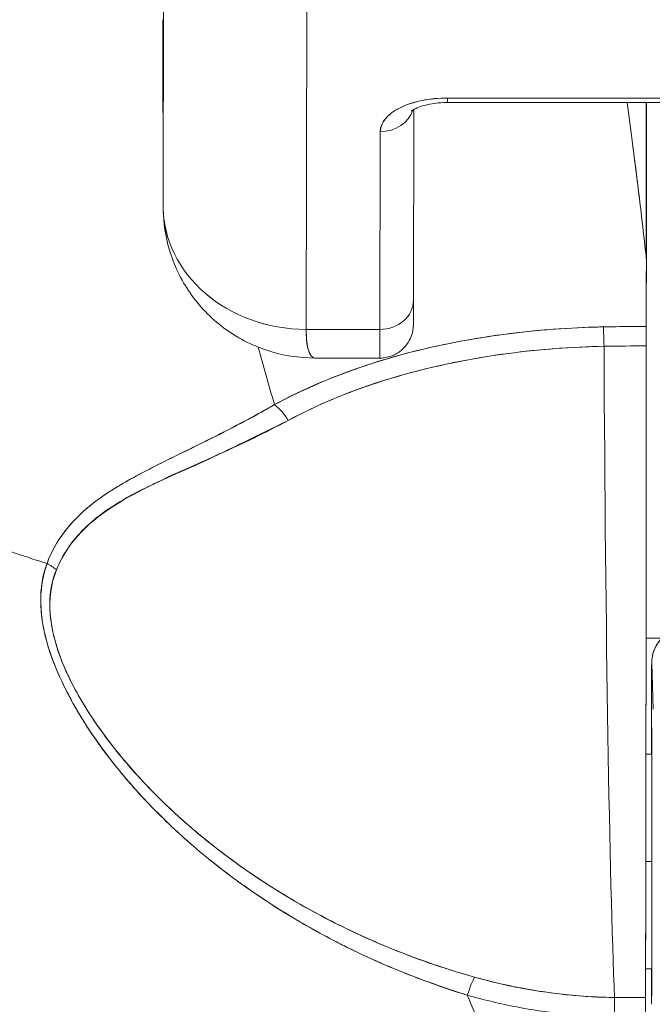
# Model space of a CAD drawing. Header units: inches. Extents: x 14 to 326, y 10 to 205.
# Tile 57 of 107: x 238.841 to 239.189, y 61.646 to 62.188. Entities that reach past the tile are written whole.
import ezdxf

# ---------------------------------------------------------------- set-up
doc = ezdxf.new("R2010")
doc.units = ezdxf.units.IN
doc.header["$LTSCALE"] = 20
doc.header["$MEASUREMENT"] = 0
doc.layers.add('Visible (ANSI)', color=7, linetype='Continuous', lineweight=5)

msp = doc.modelspace()

# ---------------------------------------------------------------- linework, layer by layer
at = {"layer": 'Visible (ANSI)'}
for p, q in [((238.92001, 62.08545), (238.9204, 62.26217)), ((238.9204, 62.26217), (238.92001, 62.08545)), ((238.9988, 62.01726), (238.99919, 62.19442)), ((238.99919, 62.19442), (238.9988, 62.01726)), ((238.92001, 62.08545), (238.91994, 62.18774)), ((238.91994, 62.18774), (238.92001, 62.08545)), ((239.07663, 62.14214), (239.266, 62.14214)), ((239.26601, 62.14462), (239.07664, 62.14462)), ((239.07664, 62.14462), (239.26601, 62.14462)), ((239.18592, 62.05733), (239.18592, 62.14214)), ((239.18592, 62.14214), (239.18592, 62.05733)), ((239.18604, 62.14214), (239.18604, 62.05519)), ((239.05808, 62.13833), (239.05785, 62.03324)), ((239.03959, 62.12612), (239.03935, 62.01726)), ((239.03935, 62.01726), (239.03959, 62.12612)), ((238.92001, 62.08545), (238.92001, 62.08536)), ((239.18604, 62.05516), (239.18604, 62.05519)), ((239.18604, 62.05519), (239.18604, 62.05516)), ((238.9988, 62.01726), (239.03935, 62.01726)), ((239.03935, 62.01726), (238.9988, 62.01726)), ((239.16683, 62.01869), (239.16683, 62.01869)), ((239.03928, 62.00144), (239.00401, 62.00144)), ((238.95253, 61.96026), (238.95253, 61.96021)), ((238.95253, 61.96021), (238.95253, 61.96026)), ((238.95253, 61.96021), (238.95253, 61.96026)), ((238.95253, 61.9493), (238.95253, 61.9493)), ((238.95253, 61.9493), (238.95253, 61.9493)), ((238.95253, 61.9493), (238.95253, 61.9493)), ((238.93287, 61.94053), (238.93287, 61.94022)), ((239.18587, 61.84721), (239.1945, 61.84721)), ((239.1945, 61.84721), (239.18587, 61.84721)), ((239.18898, 61.83343), (239.18973, 61.80821)), ((239.18973, 61.80821), (239.18898, 61.83343)), ((238.88739, 61.7853), (238.8874, 61.7853)), ((238.89419, 61.7853), (238.89429, 61.7853)), ((239.18581, 61.78333), (239.18903, 61.78333)), ((238.94686, 61.72428), (238.9469, 61.72428)), ((238.9469, 61.72428), (238.94686, 61.72428)), ((239.18573, 61.72428), (239.18907, 61.72428)), ((239.18907, 61.72428), (239.18573, 61.72428)), ((239.18561, 61.66522), (239.18903, 61.66522)), ((239.18894, 61.6549), (239.18901, 61.65496)), ((239.18901, 61.65496), (239.18894, 61.6549)), ((239.16854, 61.64934), (239.18557, 61.64934)), ((239.18483, 61.64932), (239.18483, 61.64934)), ((239.18483, 61.64934), (239.18483, 61.64932))]:
    msp.add_line(p, q, dxfattribs=at)
for centre, major_axis, ratio, start_param, end_param in [((239.0766, 62.12612), (-0.03701, -0.00003), 0.5, 4.710918, 6.281715), ((239.07663, 62.16065), (0, -0.0185), 0.001274, 0, 0.523599), ((239.07663, 62.16065), (0, -0.0185), 0.001274, 0, 0.523599), ((239.03958, 62.14214), (0.0185, -0.00004), 0.866025, 4.714936, 6.021869), ((239.03958, 62.14214), (0.0185, -0.00004), 0.866025, 4.714936, 6.021869), ((238.99875, 62.08545), (-0.07874, 0.00017), 0.866025, 0.002547, 1.573343), ((238.99875, 62.08545), (0.07873, -0.00017), 0.866145, 3.144163, 4.714925), ((239.15477, 62.05372), (0.03113, 0.00378), 0.780144, 6.187339, 6.275964), ((239.14469, 62.0534), (0.04128, 0.00334), 0.679534, 6.227017, 6.304105), ((239.187, 60.67403), (-0.00021, -1.68497), 0.001183, 3.751549, 3.788224), ((239.18727, 60.67429), (0, -1.68466), 0.001274, 3.751547, 3.788229), ((239.03934, 62.03328), (0.0185, -0.00004), 0.866025, 4.714936, 6.283185), ((239.03934, 62.03328), (0.0185, -0.00004), 0.866025, 4.714936, 6.283185), ((239.03928, 62.11955), (0, -0.11811), 0.001274, 0, 0.523581), ((239.03928, 62.11955), (0, -0.11811), 0.001274, 0, 0.523599), ((239.18524, 61.5736), (-0.73842, -0.00071), 0.602968, 4.710822, 4.742814), ((239.16237, 62.00259), (-0.00038, 0.02008), 0.023974, 4.980557, 5.636236), ((239.16237, 62.00259), (0.00038, -0.02008), 0.023973, 1.838882, 2.49452), ((239.18599, 62.00281), (0, 0.02008), 0.001274, 0.64663, 1.302712), ((239.1852, 61.56559), (0.74111, 0.0007), 0.597128, 1.569207, 1.600559), ((239.18521, 61.56559), (0.74133, 0.00071), 0.596956, 1.56921, 1.600553), ((239.17268, 62.15413), (0, 0.55118), 0.018727, 1.83929, 2.7281), ((239.17268, 62.15413), (0, -0.55118), 0.018727, 4.980883, 5.869693), ((239.18529, 62.15413), (0, -0.55118), 0.001274, 0.413203, 1.302712), ((238.98133, 61.96029), (-0.00951, 0.01768), 0.498929, 4.831578, 5.461107), ((238.98133, 61.96029), (0.00951, -0.01768), 0.498927, 1.689996, 2.319524), ((238.84819, 61.87502), (0.01864, -0.00747), 0.769422, 1.132107, 1.449448), ((238.8482, 61.87502), (-0.01863, 0.00747), 0.769401, 4.273908, 4.591303), ((239.20866, 61.83343), (-0.01968, -0.00059), 0.999084, 4.68263, 6.253426), ((239.20866, 61.83343), (-0.01968, -0.00059), 0.999084, 4.68263, 6.253426), ((239.18897, 61.72428), (0, 0.10925), 0.001274, 6.24039, 7.282904), ((239.18897, 61.72428), (0, 0.07382), 0.001274, 5.934696, 6.926685), ((239.18897, 61.72428), (0, -0.07382), 0.001274, 5.934696, 9.076289), ((239.18897, 61.72428), (0, -0.10925), 0.001274, 5.283467, 5.515817), ((239.18897, 61.72428), (0, -0.07382), 0.001274, 5.639686, 5.934696), ((239.08751, 61.64264), (-0.00536, -0.01935), 0.116953, 3.554214, 4.316274), ((239.08751, 61.64264), (0.00536, 0.01935), 0.116953, 0.41262, 1.17468), ((239.16839, 61.63102), (-0.00022, -0.02008), 0.005707, 3.555015, 4.318812), ((239.16839, 61.63102), (0.00022, 0.02008), 0.005707, 0.413428, 1.177229), ((239.18622, 63.08953), (-1.53269, -0.00533), 0.939659, 1.555985, 1.567098), ((239.18558, 61.63093), (0, 0.02008), 0.001272, 0.413091, 1.177332)]:
    msp.add_ellipse(centre, major_axis=major_axis, ratio=ratio, start_param=start_param, end_param=end_param, dxfattribs=at)
for points, knots in [([(238.61847, 62.14387), (238.61848, 62.13653), (238.6189, 62.12899), (238.61978, 62.12139), (238.62071, 62.1134), (238.62214, 62.10534), (238.62406, 62.09735), (238.62464, 62.09496), (238.62526, 62.09258), (238.62592, 62.09021), (238.62761, 62.08414), (238.62959, 62.07813), (238.63183, 62.07219), (238.63513, 62.06346), (238.63901, 62.05488), (238.64347, 62.04646), (238.64489, 62.04378), (238.64637, 62.04111), (238.64791, 62.03846), (238.6514, 62.03245), (238.65518, 62.02653), (238.65924, 62.02072), (238.66528, 62.01208), (238.67194, 62.00367), (238.67919, 61.99554), (238.68057, 61.994), (238.68197, 61.99246), (238.68339, 61.99093), (238.68961, 61.98426), (238.69622, 61.97779), (238.70322, 61.97153), (238.70755, 61.96764), (238.71204, 61.96384), (238.71666, 61.96012), (238.72129, 61.9564), (238.72605, 61.95277), (238.73096, 61.94923), (238.7359, 61.94567), (238.74097, 61.94219), (238.74618, 61.93882), (238.75136, 61.93546), (238.75667, 61.93219), (238.76211, 61.92903), (238.77087, 61.92393), (238.77995, 61.91908), (238.78932, 61.91452), (238.79151, 61.91346), (238.79371, 61.91241), (238.79592, 61.91138), (238.80172, 61.90868), (238.80763, 61.90608), (238.81362, 61.9036), (238.81958, 61.90114), (238.82562, 61.89879), (238.83173, 61.89656), (238.8378, 61.89433), (238.84394, 61.89223), (238.85013, 61.89024), (238.85213, 61.8896), (238.85414, 61.88897), (238.85615, 61.88835)], [0, 0, 0, 0, 0.070424, 0.070424, 0.070424, 0.144534, 0.144534, 0.144534, 0.166667, 0.166667, 0.166667, 0.223343, 0.223343, 0.223343, 0.306734, 0.306734, 0.306734, 0.333333, 0.333333, 0.333333, 0.393545, 0.393545, 0.393545, 0.482972, 0.482972, 0.482972, 0.5, 0.5, 0.5, 0.574383, 0.574383, 0.574383, 0.620537, 0.620537, 0.620537, 0.666667, 0.666667, 0.666667, 0.713018, 0.713018, 0.713018, 0.759127, 0.759127, 0.759127, 0.833333, 0.833333, 0.833333, 0.850626, 0.850626, 0.850626, 0.895889, 0.895889, 0.895889, 0.940848, 0.940848, 0.940848, 0.985537, 0.985537, 0.985537, 1, 1, 1, 1]), ([(238.85615, 61.88835), (238.85414, 61.88897), (238.85213, 61.8896), (238.85013, 61.89024), (238.84394, 61.89223), (238.8378, 61.89433), (238.83173, 61.89656), (238.82562, 61.89879), (238.81958, 61.90114), (238.81362, 61.9036), (238.80763, 61.90608), (238.80172, 61.90868), (238.79592, 61.91138), (238.7937, 61.91241), (238.7915, 61.91346), (238.78931, 61.91453), (238.77994, 61.91909), (238.77086, 61.92393), (238.76211, 61.92903), (238.75122, 61.93537), (238.74083, 61.94211), (238.731, 61.9492), (238.72117, 61.9563), (238.7119, 61.96375), (238.70322, 61.97153), (238.69623, 61.97779), (238.68961, 61.98425), (238.6834, 61.99092), (238.68197, 61.99245), (238.68057, 61.99399), (238.67919, 61.99554), (238.67194, 62.00367), (238.66528, 62.01208), (238.65924, 62.02072), (238.65518, 62.02653), (238.6514, 62.03245), (238.64792, 62.03845), (238.64638, 62.04111), (238.64489, 62.04378), (238.64347, 62.04646), (238.63901, 62.05488), (238.63513, 62.06346), (238.63183, 62.07219), (238.6296, 62.07811), (238.62763, 62.0841), (238.62593, 62.09016), (238.62527, 62.09255), (238.62464, 62.09495), (238.62406, 62.09735), (238.62214, 62.10534), (238.62071, 62.1134), (238.61978, 62.12139), (238.6189, 62.12899), (238.61848, 62.13652), (238.61847, 62.14387)], [0, 0, 0, 0, 0.014459, 0.014459, 0.014459, 0.059137, 0.059137, 0.059137, 0.104088, 0.104088, 0.104088, 0.149345, 0.149345, 0.149345, 0.166667, 0.166667, 0.166667, 0.24084, 0.24084, 0.24084, 0.33319, 0.33319, 0.33319, 0.425633, 0.425633, 0.425633, 0.5, 0.5, 0.5, 0.517058, 0.517058, 0.517058, 0.606462, 0.606462, 0.606462, 0.666667, 0.666667, 0.666667, 0.693307, 0.693307, 0.693307, 0.776791, 0.776791, 0.776791, 0.833333, 0.833333, 0.833333, 0.855634, 0.855634, 0.855634, 0.929684, 0.929684, 0.929684, 1, 1, 1, 1]), ([(239.07664, 62.14462), (239.07158, 62.14459), (239.06692, 62.14413), (239.0625, 62.14322), (239.05808, 62.1423), (239.05392, 62.14093), (239.05046, 62.1392), (239.047, 62.13747), (239.04425, 62.13539), (239.04241, 62.13318), (239.04058, 62.13097), (239.03966, 62.12865), (239.03959, 62.12612)], [0, 0, 0, 0, 0.25, 0.25, 0.25, 0.5, 0.5, 0.5, 0.75, 0.75, 0.75, 1, 1, 1, 1]), ([(239.05658, 62.13732), (239.05658, 62.13732), (239.05659, 62.13734), (239.05675, 62.13747), (239.05708, 62.13774), (239.05817, 62.13841), (239.05897, 62.13882), (239.06107, 62.13971), (239.06242, 62.14017), (239.06564, 62.14103), (239.06754, 62.14141), (239.07172, 62.14197), (239.07401, 62.14213), (239.07641, 62.14214), (239.07652, 62.14214), (239.07663, 62.14214)], [3.599602, 3.599602, 3.599602, 3.599602, 3.65329, 3.65329, 3.82764, 3.82764, 4.01362, 4.01362, 4.222064, 4.222064, 4.453587, 4.453587, 4.701654, 4.701654, 4.713492, 4.713492, 4.713492, 4.713492]), ([(239.17538, 62.14214), (239.17638, 62.13482), (239.17739, 62.12732), (239.17839, 62.11966), (239.17907, 62.11449), (239.17974, 62.10925), (239.18041, 62.10394), (239.18101, 62.09912), (239.18162, 62.09423), (239.18222, 62.08929), (239.18347, 62.0789), (239.18471, 62.06824), (239.18592, 62.05733)], [0.0738382, 0.0738382, 0.0738382, 0.0738382, 0.3333333, 0.3333333, 0.3333333, 0.5081485, 0.5081485, 0.5081485, 0.6666667, 0.6666667, 0.6666667, 1, 1, 1, 1]), ([(239.17539, 62.14214), (239.1764, 62.13482), (239.1774, 62.12734), (239.1784, 62.11968), (239.17968, 62.10985), (239.18095, 62.09973), (239.1822, 62.08934), (239.18345, 62.07895), (239.18469, 62.06828), (239.18592, 62.05733)], [0.073882, 0.073882, 0.073882, 0.073882, 0.3333333, 0.3333333, 0.3333333, 0.6666667, 0.6666667, 0.6666667, 1, 1, 1, 1]), ([(239.004, 62.00143), (238.995, 62.00143), (238.98576, 62.00286), (238.96862, 62.00853), (238.96046, 62.01277), (238.94621, 62.02347), (238.93991, 62.03002), (238.92982, 62.04461), (238.92592, 62.05283), (238.92136, 62.06847), (238.92023, 62.07592), (238.92005, 62.0833)], [0, 0, 0, 0, 0.0703273, 0.0703273, 0.1391436, 0.1391436, 0.2072498, 0.2072498, 0.2754115, 0.2754115, 0.3325623, 0.3325623, 0.3325623, 0.3325623]), ([(239.05785, 62.03324), (239.05783, 62.02783), (239.05782, 62.02392), (239.0578, 62.02097), (239.0578, 62.02042), (239.05779, 62.01977), (239.05779, 62.01967), (239.05777, 62.01913), (239.05776, 62.01906), (239.05775, 62.01885), (239.05774, 62.0187), (239.05772, 62.01835), (239.0577, 62.01813), (239.05762, 62.01742), (239.05754, 62.01688), (239.05733, 62.01584), (239.05721, 62.01532), (239.05669, 62.01354), (239.05619, 62.0123), (239.05467, 62.00949), (239.05351, 62.00796), (239.05076, 62.00529), (239.04911, 62.00414), (239.04557, 62.00243), (239.04364, 62.00185), (239.04089, 62.00149), (239.04008, 62.00143), (239.03928, 62.00143)], [0, 0, 0, 0, 0.0823467, 0.0823467, 0.1118576, 0.1118576, 0.1247539, 0.1247539, 0.1265515, 0.1265515, 0.1286021, 0.1286021, 0.1306663, 0.1306663, 0.134814, 0.134814, 0.138887, 0.138887, 0.148968, 0.148968, 0.1632472, 0.1632472, 0.1782167, 0.1782167, 0.1931923, 0.1931923, 0.1993249, 0.1993249, 0.1993249, 0.1993249]), ([(239.16235, 62.01861), (239.15959, 62.01856), (239.15683, 62.01848), (239.15408, 62.01838), (239.13782, 62.01779), (239.12175, 62.01643), (239.10594, 62.01428), (239.10305, 62.01388), (239.10016, 62.01346), (239.09728, 62.01302), (239.08504, 62.01112), (239.07295, 62.00873), (239.06122, 62.00587), (239.0526, 62.00377), (239.04417, 62.00141), (239.036, 61.99879), (239.03054, 61.99705), (239.02519, 61.99518), (239.01993, 61.9932), (239.00661, 61.98818), (238.9939, 61.9824), (238.98132, 61.9758)], [0, 0, 0, 0, 0.041691, 0.041691, 0.041691, 0.288189, 0.288189, 0.288189, 0.333333, 0.333333, 0.333333, 0.525455, 0.525455, 0.525455, 0.666667, 0.666667, 0.666667, 0.761007, 0.761007, 0.761007, 1, 1, 1, 1]), ([(239.16235, 62.01861), (239.14378, 62.01825), (239.1254, 62.01686), (239.10751, 62.01449), (239.10358, 62.01397), (239.09968, 62.0134), (239.0958, 62.01278), (239.07616, 62.00966), (239.05721, 62.00532), (239.03942, 61.99986), (239.0377, 61.99933), (239.03599, 61.99879), (239.0343, 61.99825), (239.01504, 61.99203), (238.99725, 61.98448), (238.98132, 61.9758)], [0, 0, 0, 0, 0.27332, 0.27332, 0.27332, 0.333333, 0.333333, 0.333333, 0.637277, 0.637277, 0.637277, 0.666667, 0.666667, 0.666667, 1, 1, 1, 1]), ([(239.00401, 62.00144), (239.00392, 62.00144), (239.00382, 62.00144), (239.00373, 62.00145), (239.00209, 62.00159), (239.00087, 62.00304), (239.00005, 62.00571), (238.99923, 62.00838), (238.99881, 62.01228), (238.9988, 62.01726)], [0.6573939, 0.6573939, 0.6573939, 0.6573939, 0.6666667, 0.6666667, 0.6666667, 0.8333333, 0.8333333, 0.8333333, 0.9999881, 0.9999881, 0.9999881, 0.9999881]), ([(238.9988, 62.01726), (238.9988, 62.01521), (238.99887, 62.01329), (238.99902, 62.01157), (238.99922, 62.00928), (238.99956, 62.00733), (239.00003, 62.00579), (239.00029, 62.00493), (239.00059, 62.0042), (239.00092, 62.00359), (239.00166, 62.00227), (239.00258, 62.00156), (239.0037, 62.00145), (239.0038, 62.00144), (239.0039, 62.00143), (239.00401, 62.00143)], [0.0000479, 0.0000479, 0.0000479, 0.0000479, 0.0715294, 0.0715294, 0.0715294, 0.1666667, 0.1666667, 0.1666667, 0.2191087, 0.2191087, 0.2191087, 0.3333333, 0.3333333, 0.3333333, 0.3436625, 0.3436625, 0.3436625, 0.3436625]), ([(239.18597, 62.01884), (239.18431, 62.01884), (239.18265, 62.01884), (239.18098, 62.01883), (239.17477, 62.0188), (239.16856, 62.01873), (239.16235, 62.01861)], [0, 0, 0, 0, 0.211211, 0.211211, 0.211211, 1, 1, 1, 1]), ([(239.18597, 62.01884), (239.18597, 62.01794), (239.18597, 62.01694), (239.18597, 62.01585), (239.18597, 62.01476), (239.18597, 62.01357), (239.18597, 62.01229), (239.18597, 62.011), (239.18596, 62.00962), (239.18596, 62.00813)], [0, 0, 0, 0, 0.333333, 0.333333, 0.333333, 0.666667, 0.666667, 0.666667, 1, 1, 1, 1]), ([(238.98896, 61.9671), (239.0059, 61.97626), (239.02473, 61.98394), (239.04473, 61.99004), (239.06547, 61.99637), (239.08747, 62.00101), (239.11008, 62.00399), (239.12739, 62.00627), (239.14505, 62.00758), (239.16273, 62.00792)], [0, 0, 0, 0, 0.353142, 0.353142, 0.353142, 0.719555, 0.719555, 0.719555, 1, 1, 1, 1]), ([(238.98896, 61.9671), (239.00434, 61.97544), (239.0213, 61.98257), (239.03974, 61.98848), (239.05817, 61.99438), (239.07809, 61.99908), (239.09875, 62.00235), (239.11941, 62.00562), (239.14081, 62.00745), (239.16273, 62.00792)], [0, 0, 0, 0, 0.333333, 0.333333, 0.333333, 0.666667, 0.666667, 0.666667, 1, 1, 1, 1]), ([(239.18596, 62.00813), (239.18595, 61.97656), (239.18594, 61.94622), (239.18592, 61.91682), (239.1859, 61.88741), (239.18588, 61.85894), (239.18586, 61.83228), (239.18583, 61.80561), (239.18581, 61.78076), (239.18578, 61.75795), (239.18575, 61.73513), (239.18571, 61.71437), (239.18568, 61.6962), (239.18564, 61.67804), (239.18561, 61.66247), (239.18557, 61.64931)], [0, 0, 0, 0, 0.2, 0.2, 0.2, 0.4, 0.4, 0.4, 0.6, 0.6, 0.6, 0.8, 0.8, 0.8, 1, 1, 1, 1]), ([(238.98132, 61.9758), (238.97724, 61.97346), (238.97322, 61.97122), (238.96926, 61.96907), (238.96483, 61.96666), (238.96047, 61.96436), (238.95622, 61.96216), (238.95218, 61.96006), (238.94823, 61.95806), (238.94438, 61.95613), (238.94395, 61.95592), (238.94353, 61.9557), (238.9431, 61.95549), (238.93845, 61.95317), (238.93395, 61.95096), (238.92961, 61.94883), (238.92477, 61.94645), (238.92013, 61.94416), (238.91569, 61.94192), (238.91466, 61.9414), (238.91364, 61.94088), (238.91262, 61.94036), (238.90861, 61.9383), (238.90477, 61.93628), (238.90112, 61.93423), (238.89904, 61.93307), (238.89702, 61.9319), (238.89507, 61.93072), (238.89222, 61.92901), (238.88951, 61.92728), (238.88694, 61.9255), (238.88646, 61.92517), (238.88599, 61.92483), (238.88552, 61.9245), (238.87886, 61.91975), (238.8732, 61.91469), (238.86842, 61.90911), (238.86831, 61.90898), (238.8682, 61.90885), (238.86809, 61.90872), (238.86291, 61.9026), (238.85877, 61.89586), (238.85615, 61.88835)], [0, 0, 0, 0, 0.062727, 0.062727, 0.062727, 0.133158, 0.133158, 0.133158, 0.2, 0.2, 0.2, 0.2074, 0.2074, 0.2074, 0.288525, 0.288525, 0.288525, 0.378924, 0.378924, 0.378924, 0.4, 0.4, 0.4, 0.483407, 0.483407, 0.483407, 0.530937, 0.530937, 0.530937, 0.6, 0.6, 0.6, 0.612912, 0.612912, 0.612912, 0.795849, 0.795849, 0.795849, 0.8, 0.8, 0.8, 1, 1, 1, 1]), ([(238.98132, 61.9758), (238.96856, 61.96839), (238.95632, 61.96205), (238.94489, 61.95636), (238.9417, 61.95477), (238.93857, 61.95323), (238.9355, 61.95173), (238.92755, 61.94784), (238.92008, 61.94421), (238.9131, 61.94064), (238.90777, 61.93792), (238.90272, 61.93523), (238.89802, 61.93248), (238.8937, 61.92995), (238.88964, 61.92739), (238.88589, 61.92473), (238.88023, 61.92072), (238.87527, 61.91649), (238.87106, 61.91204), (238.86924, 61.91013), (238.86757, 61.90817), (238.86604, 61.90617), (238.86165, 61.90047), (238.8584, 61.89446), (238.85615, 61.88836)], [0, 0, 0, 0, 0.195442, 0.195442, 0.195442, 0.25, 0.25, 0.25, 0.391676, 0.391676, 0.391676, 0.5, 0.5, 0.5, 0.599609, 0.599609, 0.599609, 0.75, 0.75, 0.75, 0.814803, 0.814803, 0.814803, 1, 1, 1, 1]), ([(238.86131, 61.88483), (238.86374, 61.89096), (238.86716, 61.89654), (238.87137, 61.90161), (238.87681, 61.90816), (238.88355, 61.91385), (238.89123, 61.91893), (238.89758, 61.92313), (238.90457, 61.92692), (238.91195, 61.93068), (238.91411, 61.93178), (238.91632, 61.93286), (238.91855, 61.93393), (238.92888, 61.93889), (238.93987, 61.94361), (238.95114, 61.94867), (238.9635, 61.95424), (238.97622, 61.96022), (238.98896, 61.9671)], [0, 0, 0, 0, 0.148428, 0.148428, 0.148428, 0.340764, 0.340764, 0.340764, 0.5, 0.5, 0.5, 0.546721, 0.546721, 0.546721, 0.762825, 0.762825, 0.762825, 1, 1, 1, 1]), ([(238.86131, 61.88483), (238.86454, 61.89296), (238.86955, 61.90059), (238.87669, 61.90758), (238.88383, 61.91457), (238.89311, 61.92094), (238.90424, 61.92681), (238.91537, 61.93269), (238.92833, 61.93806), (238.94248, 61.94458), (238.95664, 61.95111), (238.97199, 61.95878), (238.98896, 61.9671)], [0, 0, 0, 0, 0.25, 0.25, 0.25, 0.5, 0.5, 0.5, 0.75, 0.75, 0.75, 1, 1, 1, 1]), ([(238.85615, 61.88835), (238.85362, 61.882), (238.85248, 61.87482), (238.8527, 61.86667), (238.85292, 61.85853), (238.85449, 61.84944), (238.85775, 61.83955), (238.8579, 61.83911), (238.85805, 61.83867), (238.8582, 61.83823), (238.86146, 61.82872), (238.86627, 61.81851), (238.87248, 61.80787), (238.8733, 61.80645), (238.87416, 61.80503), (238.87503, 61.8036), (238.88036, 61.79489), (238.88663, 61.78594), (238.89387, 61.77689), (238.89478, 61.77574), (238.89571, 61.7746), (238.89666, 61.77345), (238.89839, 61.77134), (238.90018, 61.76924), (238.90201, 61.76713), (238.91041, 61.75747), (238.91994, 61.74775), (238.93055, 61.73817), (238.93087, 61.73788), (238.93118, 61.7376), (238.9315, 61.73731), (238.94062, 61.72913), (238.95054, 61.72106), (238.96151, 61.71311), (238.96211, 61.71268), (238.96271, 61.71224), (238.96331, 61.71181), (238.96704, 61.70914), (238.97089, 61.70648), (238.97487, 61.70384), (238.97995, 61.70046), (238.98524, 61.69711), (238.99068, 61.69383), (238.99953, 61.6885), (239.00878, 61.68335), (239.01821, 61.67857), (239.02216, 61.67656), (239.02614, 61.67462), (239.03014, 61.67276), (239.03463, 61.67066), (239.03913, 61.66866), (239.04363, 61.66675), (239.05855, 61.66043), (239.07345, 61.65514), (239.08749, 61.65068)], [0, 0, 0, 0, 0.125, 0.125, 0.125, 0.25, 0.25, 0.25, 0.255535, 0.255535, 0.255535, 0.375, 0.375, 0.375, 0.39094, 0.39094, 0.39094, 0.487767, 0.487767, 0.487767, 0.5, 0.5, 0.5, 0.522422, 0.522422, 0.522422, 0.625, 0.625, 0.625, 0.628055, 0.628055, 0.628055, 0.715688, 0.715688, 0.715688, 0.720466, 0.720466, 0.720466, 0.75, 0.75, 0.75, 0.787783, 0.787783, 0.787783, 0.849243, 0.849243, 0.849243, 0.875, 0.875, 0.875, 0.903965, 0.903965, 0.903965, 1, 1, 1, 1]), ([(238.85615, 61.88835), (238.85404, 61.88244), (238.85285, 61.87588), (238.85273, 61.86891), (238.8527, 61.86768), (238.85272, 61.86644), (238.85276, 61.86518), (238.853, 61.85798), (238.85437, 61.85043), (238.85685, 61.84234), (238.85725, 61.84105), (238.85768, 61.83974), (238.85813, 61.83843), (238.86065, 61.83112), (238.86407, 61.82337), (238.86833, 61.81531), (238.86967, 61.81279), (238.87109, 61.81025), (238.87259, 61.80767), (238.87595, 61.80192), (238.87973, 61.79606), (238.88393, 61.79011), (238.88762, 61.78489), (238.89162, 61.77961), (238.89596, 61.7743), (238.8981, 61.77168), (238.90033, 61.76905), (238.90263, 61.76641), (238.90983, 61.75819), (238.91783, 61.74992), (238.92667, 61.74171), (238.92727, 61.74116), (238.92786, 61.74061), (238.92846, 61.74006), (238.93703, 61.73222), (238.94638, 61.72443), (238.95654, 61.71681), (238.96111, 61.71338), (238.96584, 61.70998), (238.97074, 61.70663), (238.976, 61.70303), (238.98146, 61.69947), (238.98711, 61.69599), (238.99605, 61.69047), (239.00549, 61.68512), (239.01546, 61.67998), (239.01809, 61.67862), (239.02075, 61.67728), (239.02346, 61.67596), (239.02933, 61.67308), (239.03538, 61.67028), (239.04161, 61.66758), (239.04937, 61.66422), (239.0574, 61.661), (239.06569, 61.65798), (239.07277, 61.6554), (239.08004, 61.65296), (239.08749, 61.65068)], [0, 0, 0, 0, 0.106229, 0.106229, 0.106229, 0.125, 0.125, 0.125, 0.232823, 0.232823, 0.232823, 0.25, 0.25, 0.25, 0.345204, 0.345204, 0.345204, 0.375, 0.375, 0.375, 0.441581, 0.441581, 0.441581, 0.5, 0.5, 0.5, 0.528868, 0.528868, 0.528868, 0.618969, 0.618969, 0.618969, 0.625, 0.625, 0.625, 0.711204, 0.711204, 0.711204, 0.75, 0.75, 0.75, 0.791698, 0.791698, 0.791698, 0.857612, 0.857612, 0.857612, 0.875, 0.875, 0.875, 0.912763, 0.912763, 0.912763, 0.959824, 0.959824, 0.959824, 1, 1, 1, 1]), ([(239.09151, 61.66062), (239.0843, 61.66263), (239.07713, 61.66484), (239.07003, 61.66724), (239.06202, 61.66995), (239.0541, 61.67289), (239.04627, 61.67607), (239.03753, 61.67961), (239.0289, 61.68344), (239.02043, 61.68756), (239.01534, 61.69003), (239.01029, 61.69261), (239.00531, 61.69528), (239.00096, 61.69762), (238.99666, 61.70003), (238.9924, 61.70252), (238.982, 61.70861), (238.97189, 61.71514), (238.96213, 61.7221), (238.95181, 61.72946), (238.94188, 61.73729), (238.93241, 61.7456), (238.9315, 61.74639), (238.9306, 61.74719), (238.9297, 61.748), (238.92219, 61.75473), (238.91502, 61.76174), (238.90826, 61.76901), (238.90151, 61.77628), (238.89516, 61.78382), (238.88933, 61.79157), (238.88344, 61.7994), (238.87808, 61.80745), (238.87348, 61.81563), (238.87339, 61.81579), (238.8733, 61.81595), (238.87321, 61.81611), (238.86853, 61.82449), (238.86457, 61.83302), (238.86186, 61.84136), (238.8606, 61.84524), (238.85961, 61.84907), (238.85892, 61.85282), (238.85805, 61.85754), (238.85763, 61.86215), (238.85772, 61.86655), (238.85785, 61.87315), (238.85912, 61.87929), (238.86131, 61.88483)], [0, 0, 0, 0, 0.060401, 0.060401, 0.060401, 0.128439, 0.128439, 0.128439, 0.204371, 0.204371, 0.204371, 0.25, 0.25, 0.25, 0.289854, 0.289854, 0.289854, 0.38726, 0.38726, 0.38726, 0.490155, 0.490155, 0.490155, 0.5, 0.5, 0.5, 0.582487, 0.582487, 0.582487, 0.665027, 0.665027, 0.665027, 0.748353, 0.748353, 0.748353, 0.75, 0.75, 0.75, 0.835339, 0.835339, 0.835339, 0.875, 0.875, 0.875, 0.925032, 0.925032, 0.925032, 1, 1, 1, 1]), ([(239.09151, 61.66062), (239.07806, 61.66434), (239.06411, 61.66898), (239.04944, 61.6748), (239.03477, 61.68063), (239.01938, 61.68765), (239.00387, 61.69606), (238.98835, 61.70448), (238.97272, 61.71432), (238.95889, 61.72439), (238.94505, 61.73445), (238.93296, 61.74468), (238.92223, 61.75492), (238.91151, 61.76517), (238.90216, 61.77545), (238.89407, 61.78558), (238.88598, 61.79571), (238.87915, 61.80569), (238.87368, 61.81528), (238.86821, 61.82486), (238.8641, 61.83405), (238.86147, 61.84258), (238.85884, 61.8511), (238.85768, 61.85896), (238.8577, 61.86603), (238.85771, 61.87311), (238.85888, 61.87939), (238.86131, 61.88483)], [0, 0, 0, 0, 0.111111, 0.111111, 0.111111, 0.222222, 0.222222, 0.222222, 0.333333, 0.333333, 0.333333, 0.444444, 0.444444, 0.444444, 0.555556, 0.555556, 0.555556, 0.666667, 0.666667, 0.666667, 0.777778, 0.777778, 0.777778, 0.888889, 0.888889, 0.888889, 1, 1, 1, 1]), ([(239.18886, 61.78333), (239.18886, 61.79045), (239.18887, 61.79706), (239.18889, 61.81097), (239.1889, 61.81778), (239.18893, 61.82786), (239.18894, 61.8312), (239.18896, 61.83323), (239.18896, 61.83349), (239.18898, 61.83402), (239.18898, 61.83415), (239.189, 61.83468), (239.18901, 61.83482), (239.18904, 61.83517), (239.18906, 61.83541), (239.18914, 61.83617), (239.18923, 61.83676), (239.18946, 61.8379), (239.18959, 61.83847), (239.19014, 61.84036), (239.19068, 61.84166), (239.19228, 61.84464), (239.19351, 61.84626), (239.19644, 61.84911), (239.19819, 61.85033), (239.20195, 61.85216), (239.20401, 61.85277), (239.20693, 61.85316), (239.2078, 61.85322), (239.20866, 61.85322)], [0.3798679, 0.3798679, 0.3798679, 0.3798679, 0.4439649, 0.4439649, 0.5324672, 0.5324672, 0.6211026, 0.6211026, 0.6422287, 0.6422287, 0.6501792, 0.6501792, 0.6522795, 0.6522795, 0.6545394, 0.6545394, 0.659093, 0.659093, 0.6635504, 0.6635504, 0.6741451, 0.6741451, 0.6893195, 0.6893195, 0.7052428, 0.7052428, 0.7211743, 0.7211743, 0.727735, 0.727735, 0.727735, 0.727735]), ([(239.18898, 61.83343), (239.18897, 61.83376), (239.18896, 61.83323), (239.18895, 61.83183), (239.18894, 61.83043), (239.18893, 61.82815), (239.18892, 61.82506), (239.18891, 61.82197), (239.1889, 61.81807), (239.18889, 61.81345), (239.18888, 61.80882), (239.18888, 61.80347), (239.18887, 61.79753), (239.18886, 61.79311), (239.18886, 61.78835), (239.18886, 61.78333)], [0, 0, 0, 0, 0.0909091, 0.0909091, 0.0909091, 0.1818182, 0.1818182, 0.1818182, 0.2727273, 0.2727273, 0.2727273, 0.3636364, 0.3636364, 0.3636364, 0.4313687, 0.4313687, 0.4313687, 0.4313687]), ([(239.18892, 61.78333), (239.18892, 61.78373), (239.18892, 61.78411), (239.18892, 61.78449), (239.18893, 61.78794), (239.18893, 61.7908), (239.18894, 61.79298), (239.18895, 61.79516), (239.18895, 61.79667), (239.18896, 61.79745), (239.18897, 61.79824), (239.18898, 61.79829), (239.18898, 61.79765), (239.18899, 61.79702), (239.189, 61.79569), (239.18901, 61.79366)], [0.6838453, 0.6838453, 0.6838453, 0.6838453, 0.6923077, 0.6923077, 0.6923077, 0.7692308, 0.7692308, 0.7692308, 0.8461538, 0.8461538, 0.8461538, 0.9230769, 0.9230769, 0.9230769, 1, 1, 1, 1]), ([(239.18901, 61.79366), (239.18901, 61.79165), (239.18902, 61.78903), (239.18903, 61.78577), (239.18903, 61.7825), (239.18904, 61.77857), (239.18904, 61.77417), (239.18905, 61.76976), (239.18905, 61.76488), (239.18906, 61.75965), (239.18906, 61.75441), (239.18906, 61.74884), (239.18906, 61.74307), (239.18907, 61.73731), (239.18907, 61.73136), (239.18907, 61.7254), (239.18907, 61.71944), (239.18907, 61.71347), (239.18906, 61.70766), (239.18906, 61.70185), (239.18906, 61.69621), (239.18906, 61.69089), (239.18905, 61.68557), (239.18905, 61.68058), (239.18904, 61.67607), (239.18904, 61.67156), (239.18903, 61.66751), (239.18903, 61.66407), (239.18902, 61.66062), (239.18901, 61.65776), (239.18901, 61.65558), (239.189, 61.6534), (239.18899, 61.65189), (239.18899, 61.65111), (239.18898, 61.65032), (239.18897, 61.65027), (239.18896, 61.65091), (239.18896, 61.65154), (239.18895, 61.65287), (239.18894, 61.6549)], [0, 0, 0, 0, 0.076923, 0.076923, 0.076923, 0.153846, 0.153846, 0.153846, 0.230769, 0.230769, 0.230769, 0.307692, 0.307692, 0.307692, 0.384615, 0.384615, 0.384615, 0.461538, 0.461538, 0.461538, 0.538462, 0.538462, 0.538462, 0.615385, 0.615385, 0.615385, 0.692308, 0.692308, 0.692308, 0.769231, 0.769231, 0.769231, 0.846154, 0.846154, 0.846154, 0.923077, 0.923077, 0.923077, 1, 1, 1, 1]), ([(239.18886, 61.66522), (239.18886, 61.66483), (239.18886, 61.66443), (239.18886, 61.66404), (239.18886, 61.6574), (239.18887, 61.65129), (239.18888, 61.64565)], [0.90372125, 0.90372125, 0.90372125, 0.90372125, 0.90909091, 0.90909091, 0.90909091, 1, 1, 1, 1]), ([(239.18894, 61.6549), (239.18893, 61.65691), (239.18893, 61.65953), (239.18892, 61.66279), (239.18892, 61.66357), (239.18892, 61.66438), (239.18892, 61.66522)], [0, 0, 0, 0, 0.07692308, 0.07692308, 0.07692308, 0.09514231, 0.09514231, 0.09514231, 0.09514231]), ([(239.16854, 61.6494), (239.16201, 61.64948), (239.15548, 61.64977), (239.14898, 61.65029), (239.13947, 61.65105), (239.13, 61.65228), (239.12062, 61.65395), (239.1108, 61.6557), (239.10108, 61.65794), (239.09151, 61.66062)], [0, 0, 0, 0, 0.250608, 0.250608, 0.250608, 0.616926, 0.616926, 0.616926, 1, 1, 1, 1]), ([(239.16854, 61.6494), (239.15996, 61.6495), (239.15166, 61.64996), (239.14309, 61.65082), (239.13451, 61.65169), (239.12566, 61.65298), (239.11704, 61.65461), (239.10841, 61.65625), (239.10001, 61.65821), (239.09151, 61.66062)], [0, 0, 0, 0, 0.333333, 0.333333, 0.333333, 0.666667, 0.666667, 0.666667, 1, 1, 1, 1]), ([(239.08749, 61.65068), (239.08769, 61.6502), (239.08789, 61.64972), (239.08809, 61.64923), (239.09638, 61.62932), (239.10517, 61.60906), (239.11446, 61.58854), (239.12374, 61.56802), (239.13353, 61.54724), (239.14381, 61.5263), (239.15409, 61.50535), (239.16487, 61.48424), (239.17615, 61.46306), (239.17922, 61.45727), (239.18234, 61.45149), (239.18549, 61.44569)], [0, 0, 0, 0, 0.007361, 0.007361, 0.007361, 0.310645, 0.310645, 0.310645, 0.613929, 0.613929, 0.613929, 0.917213, 0.917213, 0.917213, 1, 1, 1, 1]), ([(239.08749, 61.65068), (239.09659, 61.64809), (239.10569, 61.64592), (239.11473, 61.64418), (239.11582, 61.64397), (239.11691, 61.64377), (239.11799, 61.64357), (239.12593, 61.64213), (239.13382, 61.64102), (239.14169, 61.64022), (239.14373, 61.64001), (239.14576, 61.63983), (239.14779, 61.63966), (239.15468, 61.63911), (239.16155, 61.63879), (239.16836, 61.63872)], [0, 0, 0, 0, 0.333333, 0.333333, 0.333333, 0.373396, 0.373396, 0.373396, 0.666667, 0.666667, 0.666667, 0.742468, 0.742468, 0.742468, 1, 1, 1, 1]), ([(239.18557, 61.64931), (239.18557, 61.64861), (239.18557, 61.64774), (239.18556, 61.64671), (239.18556, 61.64569), (239.18556, 61.6445), (239.18556, 61.64315), (239.18556, 61.6418), (239.18556, 61.64029), (239.18556, 61.63862)], [0, 0, 0, 0, 0.333333, 0.333333, 0.333333, 0.666667, 0.666667, 0.666667, 1, 1, 1, 1])]:
    msp.add_open_spline(points, degree=3, knots=knots, dxfattribs=at)
for points in [[(239.01836, 62.01726), (239.01836, 62.01726), (239.01836, 62.01726), (239.01836, 62.01726)], [(238.98132, 61.9758), (238.97826, 61.98657), (238.97528, 61.99711), (238.97241, 62.00743)], [(238.97241, 62.00743), (238.97528, 61.99711), (238.97826, 61.98657), (238.98132, 61.9758)], [(239.13999, 62.00693), (239.13999, 62.00693), (239.13999, 62.00694), (239.13999, 62.00694)], [(239.18888, 61.64565), (239.18887, 61.65149), (239.18886, 61.65811), (239.18886, 61.66523)], [(239.14439, 61.65069), (239.14439, 61.65069), (239.14439, 61.65069), (239.14439, 61.65069)]]:
    msp.add_open_spline(points, degree=3, dxfattribs=at)

doc.saveas('drawing.dxf')
